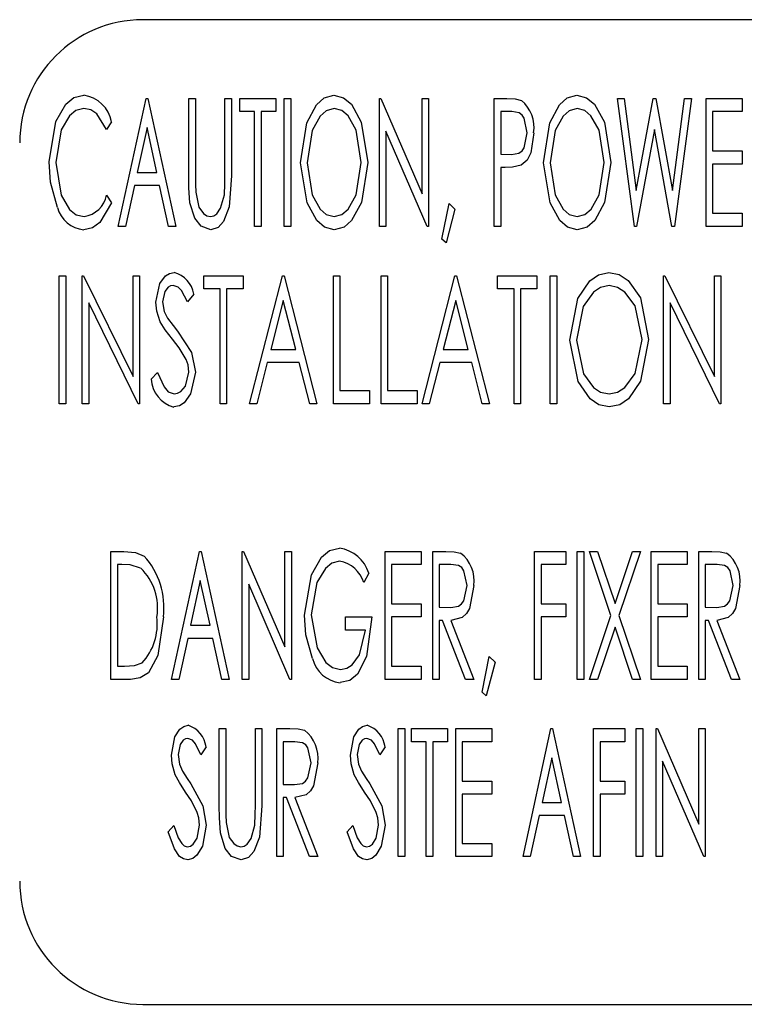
# Model space of a CAD drawing. Extents: x 21 to 164, y 8 to 115.
# Tile 37 of 53: x 81.397 to 82.133, y 62.767 to 63.767. Entities that reach past the tile are written whole.
import ezdxf

# ---------------------------------------------------------------- set-up
doc = ezdxf.new("R2010")
doc.units = 0
doc.layers.add('BODY', color=3, linetype='CONTINUOUS')

msp = doc.modelspace()

# ---------------------------------------------------------------- linework, layer by layer
at = {"layer": 'BODY', "linetype": 'CONTINUOUS'}
for p, q in [((84.2724, 63.7668), (81.5224, 63.7668)), ((81.4974, 63.5568), (81.5257, 63.6868)), ((81.5257, 63.6868), (81.5274, 63.6868)), ((81.5274, 63.6868), (81.5557, 63.5568)), ((81.5691, 63.6868), (81.5757, 63.6868)), ((81.5691, 63.6083), (81.5691, 63.6868)), ((81.5757, 63.6868), (81.5757, 63.6089)), ((81.6057, 63.6868), (81.6124, 63.6868)), ((81.6057, 63.6089), (81.6057, 63.6868)), ((81.6124, 63.6868), (81.6124, 63.6083)), ((81.6207, 63.6868), (81.6574, 63.6868)), ((81.6207, 63.6735), (81.6207, 63.6868)), ((81.6574, 63.6868), (81.6574, 63.6735)), ((81.6657, 63.6868), (81.6724, 63.6868)), ((81.6657, 63.5568), (81.6657, 63.6868)), ((81.6724, 63.6868), (81.6724, 63.5568)), ((81.7624, 63.6868), (81.7638, 63.6868)), ((81.7624, 63.5568), (81.7624, 63.6868)), ((81.7638, 63.6868), (81.8057, 63.5898)), ((81.8057, 63.6868), (81.8124, 63.6868)), ((81.8057, 63.5898), (81.8057, 63.6868)), ((81.8124, 63.6868), (81.8124, 63.5568)), ((81.8791, 63.6868), (81.8918, 63.6868)), ((81.8791, 63.5568), (81.8791, 63.6868)), ((82.0041, 63.6868), (82.011, 63.6868)), ((82.0212, 63.5568), (82.0041, 63.6868)), ((82.011, 63.6868), (82.0232, 63.5935)), ((82.0232, 63.5935), (82.0404, 63.6868)), ((82.0404, 63.6868), (82.0429, 63.6868)), ((82.0429, 63.6868), (82.0599, 63.5935)), ((82.0599, 63.5935), (82.0722, 63.6868)), ((82.0791, 63.6868), (82.0619, 63.5568)), ((82.0722, 63.6868), (82.0791, 63.6868)), ((82.0941, 63.6868), (82.1307, 63.6868)), ((82.0941, 63.5568), (82.0941, 63.6868)), ((82.1307, 63.6868), (82.1307, 63.6735)), ((81.6357, 63.6735), (81.6207, 63.6735)), ((81.6357, 63.5568), (81.6357, 63.6735)), ((81.6424, 63.6735), (81.6424, 63.5568)), ((81.6574, 63.6735), (81.6424, 63.6735)), ((81.8857, 63.6735), (81.8857, 63.6302)), ((81.8969, 63.6735), (81.8857, 63.6735)), ((82.1007, 63.6735), (82.1007, 63.6335)), ((82.1307, 63.6735), (82.1007, 63.6735)), ((81.4907, 63.663), (81.4856, 63.6552)), ((81.5266, 63.6572), (81.5167, 63.6118)), ((81.5364, 63.6118), (81.5266, 63.6572)), ((81.7691, 63.6536), (81.7691, 63.5568)), ((81.8109, 63.5568), (81.7691, 63.6536)), ((82.0416, 63.6552), (82.0234, 63.5568)), ((82.0594, 63.5568), (82.0416, 63.6552)), ((81.8857, 63.6302), (81.8964, 63.6299)), ((82.1007, 63.6335), (82.1307, 63.6335)), ((82.1307, 63.6335), (82.1307, 63.6202)), ((82.1007, 63.6202), (82.1007, 63.5702)), ((82.1307, 63.6202), (82.1007, 63.6202)), ((81.5167, 63.6118), (81.5364, 63.6118)), ((81.8857, 63.6168), (81.8857, 63.5568)), ((81.8902, 63.6168), (81.8857, 63.6168)), ((81.5138, 63.5985), (81.5047, 63.5568)), ((81.5393, 63.5985), (81.5138, 63.5985)), ((81.5484, 63.5568), (81.5393, 63.5985)), ((81.4856, 63.5885), (81.4907, 63.5808)), ((81.8257, 63.544), (81.8331, 63.5802)), ((81.8331, 63.5802), (81.8391, 63.5744)), ((81.8391, 63.5744), (81.8301, 63.5402)), ((82.1007, 63.5702), (82.1307, 63.5702)), ((82.1307, 63.5702), (82.1307, 63.5568)), ((81.5047, 63.5568), (81.4974, 63.5568)), ((81.5557, 63.5568), (81.5484, 63.5568)), ((81.6424, 63.5568), (81.6357, 63.5568)), ((81.6724, 63.5568), (81.6657, 63.5568)), ((81.7691, 63.5568), (81.7624, 63.5568)), ((81.8124, 63.5568), (81.8109, 63.5568)), ((81.8857, 63.5568), (81.8791, 63.5568)), ((82.0234, 63.5568), (82.0212, 63.5568)), ((82.0619, 63.5568), (82.0594, 63.5568)), ((82.1307, 63.5568), (82.0941, 63.5568)), ((81.8301, 63.5402), (81.8257, 63.544)), ((81.4374, 63.5068), (81.4441, 63.5068)), ((81.4374, 63.3768), (81.4374, 63.5068)), ((81.4441, 63.5068), (81.4441, 63.3768)), ((81.4607, 63.5068), (81.4621, 63.5068)), ((81.4607, 63.3768), (81.4607, 63.5068)), ((81.4621, 63.5068), (81.5124, 63.4044)), ((81.5124, 63.5068), (81.5191, 63.5068)), ((81.5124, 63.4044), (81.5124, 63.5068)), ((81.5191, 63.5068), (81.5191, 63.3768)), ((81.5841, 63.5068), (81.6241, 63.5068)), ((81.5841, 63.4935), (81.5841, 63.5068)), ((81.6241, 63.5068), (81.6241, 63.4935)), ((81.6307, 63.3768), (81.6641, 63.5068)), ((81.6641, 63.5068), (81.6657, 63.5068)), ((81.6657, 63.5068), (81.6991, 63.3768)), ((81.7157, 63.5068), (81.7224, 63.5068)), ((81.7157, 63.3768), (81.7157, 63.5068)), ((81.7224, 63.5068), (81.7224, 63.3902)), ((81.7641, 63.5068), (81.7707, 63.5068)), ((81.7641, 63.3768), (81.7641, 63.5068)), ((81.7707, 63.5068), (81.7707, 63.3902)), ((81.8057, 63.3768), (81.8391, 63.5068)), ((81.8391, 63.5068), (81.8407, 63.5068)), ((81.8407, 63.5068), (81.8741, 63.3768)), ((81.8824, 63.5068), (81.9224, 63.5068)), ((81.8824, 63.4935), (81.8824, 63.5068)), ((81.9224, 63.5068), (81.9224, 63.4935)), ((81.9357, 63.5068), (81.9424, 63.5068)), ((81.9357, 63.3768), (81.9357, 63.5068)), ((81.9424, 63.5068), (81.9424, 63.3768)), ((82.0507, 63.5068), (82.0521, 63.5068)), ((82.0507, 63.3768), (82.0507, 63.5068)), ((82.0521, 63.5068), (82.1024, 63.4044)), ((82.1024, 63.5068), (82.1091, 63.5068)), ((82.1024, 63.4044), (82.1024, 63.5068)), ((82.1091, 63.5068), (82.1091, 63.3768)), ((81.6007, 63.4935), (81.5841, 63.4935)), ((81.6007, 63.3768), (81.6007, 63.4935)), ((81.6074, 63.4935), (81.6074, 63.3768)), ((81.6241, 63.4935), (81.6074, 63.4935)), ((81.8991, 63.4935), (81.8824, 63.4935)), ((81.8991, 63.3768), (81.8991, 63.4935)), ((81.9057, 63.4935), (81.9057, 63.3768)), ((81.9224, 63.4935), (81.9057, 63.4935)), ((81.5741, 63.4882), (81.5678, 63.4802)), ((81.6649, 63.4818), (81.6521, 63.4318)), ((81.6777, 63.4318), (81.6649, 63.4818)), ((81.8399, 63.4818), (81.8271, 63.4318)), ((81.8527, 63.4318), (81.8399, 63.4818)), ((81.4674, 63.4791), (81.4674, 63.3768)), ((81.5175, 63.3768), (81.4674, 63.4791)), ((82.0574, 63.4791), (82.0574, 63.3768)), ((82.1075, 63.3768), (82.0574, 63.4791)), ((81.6521, 63.4318), (81.6777, 63.4318)), ((81.8271, 63.4318), (81.8527, 63.4318)), ((81.6487, 63.4185), (81.638, 63.3768)), ((81.6811, 63.4185), (81.6487, 63.4185)), ((81.6918, 63.3768), (81.6811, 63.4185)), ((81.8237, 63.4185), (81.813, 63.3768)), ((81.8561, 63.4185), (81.8237, 63.4185)), ((81.8668, 63.3768), (81.8561, 63.4185)), ((81.5307, 63.4019), (81.5372, 63.4085)), ((81.7224, 63.3902), (81.7524, 63.3902)), ((81.7524, 63.3902), (81.7524, 63.3768)), ((81.7707, 63.3902), (81.8007, 63.3902)), ((81.8007, 63.3902), (81.8007, 63.3768)), ((81.4441, 63.3768), (81.4374, 63.3768)), ((81.4674, 63.3768), (81.4607, 63.3768)), ((81.5191, 63.3768), (81.5175, 63.3768)), ((81.6074, 63.3768), (81.6007, 63.3768)), ((81.638, 63.3768), (81.6307, 63.3768)), ((81.6991, 63.3768), (81.6918, 63.3768)), ((81.7524, 63.3768), (81.7157, 63.3768)), ((81.8007, 63.3768), (81.7641, 63.3768)), ((81.813, 63.3768), (81.8057, 63.3768)), ((81.8741, 63.3768), (81.8668, 63.3768)), ((81.9057, 63.3768), (81.8991, 63.3768)), ((81.9424, 63.3768), (81.9357, 63.3768)), ((82.0574, 63.3768), (82.0507, 63.3768)), ((82.1091, 63.3768), (82.1075, 63.3768)), ((81.4899, 63.2268), (81.503, 63.2268)), ((81.4899, 63.0968), (81.4899, 63.2268)), ((81.5516, 63.0968), (81.5799, 63.2268)), ((81.5799, 63.2268), (81.5816, 63.2268)), ((81.5816, 63.2268), (81.6099, 63.0968)), ((81.6232, 63.2268), (81.6246, 63.2268)), ((81.6232, 63.0968), (81.6232, 63.2268)), ((81.6246, 63.2268), (81.6666, 63.1298)), ((81.6666, 63.2268), (81.6732, 63.2268)), ((81.6666, 63.1298), (81.6666, 63.2268)), ((81.6732, 63.2268), (81.6732, 63.0968)), ((81.7682, 63.2268), (81.8049, 63.2268)), ((81.7682, 63.0968), (81.7682, 63.2268)), ((81.8049, 63.2268), (81.8049, 63.2135)), ((81.8166, 63.2268), (81.8298, 63.2268)), ((81.8166, 63.0968), (81.8166, 63.2268)), ((81.9199, 63.2268), (81.9516, 63.2268)), ((81.9199, 63.0968), (81.9199, 63.2268)), ((81.9516, 63.2268), (81.9516, 63.2135)), ((81.9632, 63.2268), (81.9699, 63.2268)), ((81.9632, 63.0968), (81.9632, 63.2268)), ((81.9699, 63.2268), (81.9699, 63.0968)), ((81.9757, 63.2268), (81.9838, 63.2268)), ((81.9975, 63.1618), (81.9757, 63.2268)), ((81.9838, 63.2268), (82.0016, 63.1739)), ((82.0016, 63.1739), (82.0193, 63.2268)), ((82.0274, 63.2268), (82.0056, 63.1618)), ((82.0193, 63.2268), (82.0274, 63.2268)), ((82.0382, 63.2268), (82.0749, 63.2268)), ((82.0382, 63.0968), (82.0382, 63.2268)), ((82.0749, 63.2268), (82.0749, 63.2135)), ((82.0866, 63.2268), (82.0998, 63.2268)), ((82.0866, 63.0968), (82.0866, 63.2268)), ((81.5009, 63.2135), (81.4966, 63.2135)), ((81.4966, 63.2135), (81.4966, 63.1102)), ((81.7749, 63.2135), (81.7749, 63.1735)), ((81.8049, 63.2135), (81.7749, 63.2135)), ((81.8232, 63.2135), (81.8232, 63.1702)), ((81.8351, 63.2135), (81.8232, 63.2135)), ((81.9266, 63.2135), (81.9266, 63.1735)), ((81.9516, 63.2135), (81.9266, 63.2135)), ((82.0449, 63.2135), (82.0449, 63.1735)), ((82.0749, 63.2135), (82.0449, 63.2135)), ((82.0932, 63.2135), (82.0932, 63.1702)), ((82.1051, 63.2135), (82.0932, 63.2135)), ((81.7516, 63.2046), (81.7465, 63.1952)), ((81.5807, 63.1972), (81.5708, 63.1518)), ((81.5906, 63.1518), (81.5807, 63.1972)), ((81.6299, 63.1936), (81.6299, 63.0968)), ((81.6717, 63.0968), (81.6299, 63.1936)), ((81.7749, 63.1735), (81.8049, 63.1735)), ((81.8049, 63.1735), (81.8049, 63.1602)), ((81.8232, 63.1702), (81.8348, 63.17)), ((81.9266, 63.1735), (81.9516, 63.1735)), ((81.9516, 63.1735), (81.9516, 63.1602)), ((82.0449, 63.1735), (82.0749, 63.1735)), ((82.0749, 63.1735), (82.0749, 63.1602)), ((82.0932, 63.1702), (82.1048, 63.17)), ((81.7282, 63.1602), (81.7549, 63.1602)), ((81.7282, 63.1468), (81.7282, 63.1602)), ((81.7749, 63.1602), (81.7749, 63.1102)), ((81.8049, 63.1602), (81.7749, 63.1602)), ((81.9266, 63.1602), (81.9266, 63.0968)), ((81.9516, 63.1602), (81.9266, 63.1602)), ((81.9757, 63.0968), (81.9975, 63.1618)), ((82.0056, 63.1618), (82.0274, 63.0968)), ((82.0449, 63.1602), (82.0449, 63.1102)), ((82.0749, 63.1602), (82.0449, 63.1602)), ((81.5708, 63.1518), (81.5906, 63.1518)), ((81.8232, 63.1568), (81.8232, 63.0968)), ((81.8265, 63.1568), (81.8232, 63.1568)), ((81.8498, 63.0968), (81.8265, 63.1568)), ((81.8349, 63.1568), (81.8582, 63.0968)), ((82.0932, 63.1568), (82.0932, 63.0968)), ((82.0965, 63.1568), (82.0932, 63.1568)), ((82.1198, 63.0968), (82.0965, 63.1568)), ((82.1049, 63.1568), (82.1282, 63.0968)), ((81.7482, 63.1468), (81.7282, 63.1468)), ((82.0016, 63.1497), (81.9838, 63.0968)), ((82.0193, 63.0968), (82.0016, 63.1497)), ((81.5679, 63.1385), (81.5588, 63.0968)), ((81.5935, 63.1385), (81.5679, 63.1385)), ((81.6026, 63.0968), (81.5935, 63.1385)), ((81.8666, 63.084), (81.8739, 63.1202)), ((81.8739, 63.1202), (81.8799, 63.1144)), ((81.4966, 63.1102), (81.5037, 63.1102)), ((81.7749, 63.1102), (81.8049, 63.1102)), ((81.8049, 63.1102), (81.8049, 63.0968)), ((81.8799, 63.1144), (81.8709, 63.0802)), ((82.0449, 63.1102), (82.0749, 63.1102)), ((82.0749, 63.1102), (82.0749, 63.0968)), ((81.51, 63.0968), (81.4899, 63.0968)), ((81.5588, 63.0968), (81.5516, 63.0968)), ((81.6099, 63.0968), (81.6026, 63.0968)), ((81.6299, 63.0968), (81.6232, 63.0968)), ((81.6732, 63.0968), (81.6717, 63.0968)), ((81.8049, 63.0968), (81.7682, 63.0968)), ((81.8232, 63.0968), (81.8166, 63.0968)), ((81.8582, 63.0968), (81.8498, 63.0968)), ((81.9266, 63.0968), (81.9199, 63.0968)), ((81.9699, 63.0968), (81.9632, 63.0968)), ((81.9838, 63.0968), (81.9757, 63.0968)), ((82.0274, 63.0968), (82.0193, 63.0968)), ((82.0749, 63.0968), (82.0382, 63.0968)), ((82.0932, 63.0968), (82.0866, 63.0968)), ((82.1282, 63.0968), (82.1198, 63.0968)), ((81.8709, 63.0802), (81.8666, 63.084)), ((81.5999, 63.0468), (81.6066, 63.0468)), ((81.5999, 62.9683), (81.5999, 63.0468)), ((81.6066, 63.0468), (81.6066, 62.9689)), ((81.6366, 63.0468), (81.6432, 63.0468)), ((81.6366, 62.9689), (81.6366, 63.0468)), ((81.6432, 63.0468), (81.6432, 62.9683)), ((81.6582, 63.0468), (81.6715, 63.0468)), ((81.6582, 62.9168), (81.6582, 63.0468)), ((81.7816, 63.0468), (81.7882, 63.0468)), ((81.7816, 62.9168), (81.7816, 63.0468)), ((81.7882, 63.0468), (81.7882, 62.9168)), ((81.7949, 63.0468), (81.8316, 63.0468)), ((81.7949, 63.0335), (81.7949, 63.0468)), ((81.8316, 63.0468), (81.8316, 63.0335)), ((81.8399, 63.0468), (81.8766, 63.0468)), ((81.8399, 62.9168), (81.8399, 63.0468)), ((81.8766, 63.0468), (81.8766, 63.0335)), ((81.9082, 62.9168), (81.9366, 63.0468)), ((81.9366, 63.0468), (81.9382, 63.0468)), ((81.9382, 63.0468), (81.9666, 62.9168)), ((81.9799, 63.0468), (82.0116, 63.0468)), ((81.9799, 62.9168), (81.9799, 63.0468)), ((82.0116, 63.0468), (82.0116, 63.0335)), ((82.0232, 63.0468), (82.0299, 63.0468)), ((82.0232, 62.9168), (82.0232, 63.0468)), ((82.0299, 63.0468), (82.0299, 62.9168)), ((82.0432, 63.0468), (82.0446, 63.0468)), ((82.0432, 62.9168), (82.0432, 63.0468)), ((82.0446, 63.0468), (82.0866, 62.9498)), ((82.0866, 63.0468), (82.0932, 63.0468)), ((82.0866, 62.9498), (82.0866, 63.0468)), ((82.0932, 63.0468), (82.0932, 62.9168)), ((81.6649, 63.0335), (81.6649, 62.9902)), ((81.6767, 63.0335), (81.6649, 63.0335)), ((81.8099, 63.0335), (81.7949, 63.0335)), ((81.8099, 62.9168), (81.8099, 63.0335)), ((81.8166, 63.0335), (81.8166, 62.9168)), ((81.8316, 63.0335), (81.8166, 63.0335)), ((81.8466, 63.0335), (81.8466, 62.9935)), ((81.8766, 63.0335), (81.8466, 63.0335)), ((81.9866, 63.0335), (81.9866, 62.9935)), ((82.0116, 63.0335), (81.9866, 63.0335)), ((81.5866, 63.0282), (81.5813, 63.0202)), ((81.7682, 63.0282), (81.763, 63.0202)), ((81.9374, 63.0172), (81.9275, 62.9718)), ((81.9473, 62.9718), (81.9374, 63.0172)), ((82.0499, 63.0136), (82.0499, 62.9168)), ((82.0917, 62.9168), (82.0499, 63.0136)), ((81.6649, 62.9902), (81.6764, 62.99)), ((81.8466, 62.9935), (81.8766, 62.9935)), ((81.8766, 62.9935), (81.8766, 62.9802)), ((81.9866, 62.9935), (82.0116, 62.9935)), ((82.0116, 62.9935), (82.0116, 62.9802)), ((81.8466, 62.9802), (81.8466, 62.9302)), ((81.8766, 62.9802), (81.8466, 62.9802)), ((81.9866, 62.9802), (81.9866, 62.9168)), ((82.0116, 62.9802), (81.9866, 62.9802)), ((81.6649, 62.9768), (81.6649, 62.9168)), ((81.6681, 62.9768), (81.6649, 62.9768)), ((81.6914, 62.9168), (81.6681, 62.9768)), ((81.6766, 62.9768), (81.6999, 62.9168)), ((81.9275, 62.9718), (81.9473, 62.9718)), ((81.9246, 62.9585), (81.9155, 62.9168)), ((81.9502, 62.9585), (81.9246, 62.9585)), ((81.9593, 62.9168), (81.9502, 62.9585)), ((81.5482, 62.9419), (81.5537, 62.9485)), ((81.7299, 62.9419), (81.7354, 62.9485)), ((81.8466, 62.9302), (81.8766, 62.9302)), ((81.8766, 62.9302), (81.8766, 62.9168)), ((81.6649, 62.9168), (81.6582, 62.9168)), ((81.6999, 62.9168), (81.6914, 62.9168)), ((81.7882, 62.9168), (81.7816, 62.9168)), ((81.8166, 62.9168), (81.8099, 62.9168)), ((81.8766, 62.9168), (81.8399, 62.9168)), ((81.9155, 62.9168), (81.9082, 62.9168)), ((81.9666, 62.9168), (81.9593, 62.9168)), ((81.9866, 62.9168), (81.9799, 62.9168)), ((82.0299, 62.9168), (82.0232, 62.9168)), ((82.0499, 62.9168), (82.0432, 62.9168)), ((82.0932, 62.9168), (82.0917, 62.9168)), ((81.5224, 62.7668), (84.2724, 62.7668))]:
    msp.add_line(p, q, dxfattribs=at)
at = {"layer": 'BODY', "linetype": 'CONTINUOUS', "flags": 128}
for points in [[(81.4274, 63.6226), (81.4341, 63.6633), (81.4443, 63.6812), (81.4524, 63.6877), (81.4624, 63.6902)], [(81.6824, 63.6213), (81.6888, 63.6621), (81.6986, 63.6803), (81.7063, 63.6873), (81.7161, 63.6902)], [(81.7161, 63.6902), (81.7261, 63.6876), (81.7341, 63.6809), (81.7441, 63.6628), (81.7507, 63.6219)], [(81.9291, 63.6213), (81.9355, 63.6621), (81.9453, 63.6803), (81.953, 63.6873), (81.9628, 63.6902)], [(81.9628, 63.6902), (81.9728, 63.6876), (81.9807, 63.6809), (81.9908, 63.6628), (81.9974, 63.6219)], [(81.8918, 63.6868), (81.9002, 63.6864), (81.9066, 63.6849)], [(81.4624, 63.6768), (81.4543, 63.6747), (81.4478, 63.6693), (81.4394, 63.6548), (81.4341, 63.6217)], [(81.4856, 63.6552), (81.4757, 63.6711), (81.4696, 63.6753), (81.4624, 63.6768)], [(81.7164, 63.6768), (81.7085, 63.6744), (81.7023, 63.6689), (81.6942, 63.6543), (81.6891, 63.6213)], [(81.7441, 63.6219), (81.7388, 63.6546), (81.7306, 63.6691), (81.7243, 63.6745), (81.7164, 63.6768)], [(81.9124, 63.6519), (81.9094, 63.6668), (81.9074, 63.67), (81.9044, 63.6723), (81.8969, 63.6735)], [(81.9631, 63.6768), (81.9552, 63.6744), (81.949, 63.6689), (81.9409, 63.6543), (81.9357, 63.6213)], [(81.9907, 63.6219), (81.9854, 63.6546), (81.9772, 63.6691), (81.971, 63.6745), (81.9631, 63.6768)], [(81.8964, 63.6299), (81.9041, 63.6311), (81.9072, 63.6335), (81.9094, 63.6367), (81.9124, 63.6519)], [(81.9191, 63.652), (81.9161, 63.6315), (81.9124, 63.6243), (81.9064, 63.619)], [(81.4356, 63.5762), (81.4287, 63.6018), (81.4274, 63.6226)], [(81.4341, 63.6217), (81.4395, 63.5885), (81.448, 63.574), (81.4546, 63.5688), (81.4628, 63.5668)], [(81.7167, 63.5535), (81.7068, 63.5561), (81.699, 63.5628), (81.689, 63.5808), (81.6824, 63.6213)], [(81.6891, 63.6213), (81.6943, 63.5888), (81.7023, 63.5744), (81.7085, 63.569), (81.7164, 63.5668)], [(81.7164, 63.5668), (81.7244, 63.569), (81.7307, 63.5744), (81.7388, 63.589), (81.7441, 63.6219)], [(81.7507, 63.6219), (81.7442, 63.5812), (81.7343, 63.563), (81.7266, 63.5562), (81.7167, 63.5535)], [(81.9633, 63.5535), (81.9534, 63.5561), (81.9457, 63.5628), (81.9357, 63.5808), (81.9291, 63.6213)], [(81.9357, 63.6213), (81.941, 63.5888), (81.949, 63.5744), (81.9552, 63.569), (81.9631, 63.5668)], [(81.9631, 63.5668), (81.9711, 63.569), (81.9774, 63.5744), (81.9855, 63.589), (81.9907, 63.6219)], [(81.9974, 63.6219), (81.9908, 63.5812), (81.981, 63.563), (81.9732, 63.5562), (81.9633, 63.5535)], [(81.9064, 63.619), (81.8975, 63.6171), (81.8902, 63.6168)], [(81.5702, 63.5809), (81.5692, 63.5962), (81.5691, 63.6083)], [(81.5757, 63.6089), (81.5758, 63.5993), (81.576, 63.5916)], [(81.6124, 63.6083), (81.61, 63.5766), (81.6041, 63.5619), (81.5988, 63.5559), (81.5914, 63.5535)], [(81.6051, 63.5888), (81.6056, 63.6), (81.6057, 63.6089)], [(81.576, 63.5916), (81.5793, 63.5763), (81.584, 63.57), (81.5872, 63.5677), (81.591, 63.5668)], [(81.4907, 63.5808), (81.4788, 63.5608), (81.4714, 63.5554), (81.4624, 63.5535)], [(81.5914, 63.5535), (81.5817, 63.557), (81.5752, 63.5652), (81.5702, 63.5809)], [(81.591, 63.5668), (81.5944, 63.5676), (81.5973, 63.5696), (81.6013, 63.5753), (81.6051, 63.5888)], [(81.5357, 63.4798), (81.5395, 63.4988), (81.5453, 63.5066), (81.5494, 63.5092), (81.5541, 63.5102)], [(81.9557, 63.4413), (81.9639, 63.4836), (81.9759, 63.5015), (81.9847, 63.5078), (81.9952, 63.5102)], [(81.9952, 63.5102), (82.0059, 63.5081), (82.0149, 63.5021), (82.0273, 63.4843), (82.0357, 63.4419)], [(81.5533, 63.4968), (81.5506, 63.4964), (81.5482, 63.4951), (81.5448, 63.4909), (81.5424, 63.4804)], [(81.5678, 63.4802), (81.5617, 63.4917), (81.5581, 63.4953), (81.5533, 63.4968)], [(81.9956, 63.4968), (81.987, 63.4949), (81.9797, 63.49), (81.9694, 63.4757), (81.9624, 63.4413)], [(82.0291, 63.4419), (82.022, 63.4762), (82.0115, 63.4902), (82.0041, 63.495), (81.9956, 63.4968)], [(81.5424, 63.4804), (81.544, 63.4706), (81.5474, 63.4636)], [(81.54, 63.46), (81.5365, 63.4709), (81.5357, 63.4798)], [(81.5525, 63.4424), (81.545, 63.4519), (81.54, 63.46)], [(81.5474, 63.4636), (81.5531, 63.4562), (81.5577, 63.4506)], [(81.5577, 63.4506), (81.5717, 63.4287), (81.5757, 63.4087)], [(81.5663, 63.4216), (81.5592, 63.4337), (81.5525, 63.4424)], [(81.9958, 63.3735), (81.9853, 63.3756), (81.9764, 63.3816), (81.9642, 63.3993), (81.9557, 63.4413)], [(81.9624, 63.4413), (81.9695, 63.4073), (81.9797, 63.3932), (81.987, 63.3885), (81.9956, 63.3868)], [(81.9956, 63.3868), (82.0042, 63.3886), (82.0116, 63.3933), (82.0221, 63.4075), (82.0291, 63.4419)], [(82.0357, 63.4419), (82.0274, 63.3997), (82.0153, 63.3818), (82.0064, 63.3757), (81.9958, 63.3735)], [(81.5691, 63.4089), (81.5682, 63.4162), (81.5663, 63.4216)], [(81.5372, 63.4085), (81.544, 63.3938), (81.5482, 63.389), (81.5541, 63.3868)], [(81.5757, 63.4087), (81.5709, 63.3867), (81.5642, 63.3776), (81.5595, 63.3746), (81.5539, 63.3735)], [(81.5541, 63.3868), (81.5577, 63.3875), (81.5609, 63.3892), (81.5657, 63.3947), (81.5691, 63.4089)], [(81.6866, 63.1619), (81.6934, 63.203), (81.7038, 63.2211), (81.7119, 63.2277), (81.722, 63.2302)], [(81.503, 63.2268), (81.515, 63.2257), (81.5236, 63.2221)], [(81.8298, 63.2268), (81.8383, 63.2265), (81.8449, 63.2251)], [(82.0998, 63.2268), (82.1083, 63.2265), (82.1149, 63.2251)], [(81.5201, 63.2098), (81.5096, 63.213), (81.5009, 63.2135)], [(81.7221, 63.2168), (81.7141, 63.2147), (81.7077, 63.2094), (81.699, 63.1952), (81.6932, 63.1624)], [(81.8516, 63.1921), (81.8483, 63.2072), (81.846, 63.2103), (81.8427, 63.2124), (81.8351, 63.2135)], [(82.1216, 63.1921), (82.1183, 63.2072), (82.116, 63.2103), (82.1127, 63.2124), (82.1051, 63.2135)], [(81.8348, 63.17), (81.8426, 63.1712), (81.8459, 63.1734), (81.8482, 63.1767), (81.8516, 63.1921)], [(81.8582, 63.1921), (81.8539, 63.1688), (81.8508, 63.1637), (81.8464, 63.1597), (81.8349, 63.1568)], [(82.1048, 63.17), (82.1126, 63.1712), (82.1159, 63.1734), (82.1182, 63.1767), (82.1216, 63.1921)], [(82.1282, 63.1921), (82.1239, 63.1688), (82.1208, 63.1637), (82.1164, 63.1597), (82.1049, 63.1568)], [(81.5432, 63.1602), (81.5376, 63.121), (81.5282, 63.1036), (81.5198, 63.0983), (81.51, 63.0968)], [(81.6945, 63.1181), (81.6879, 63.1422), (81.6866, 63.1619)], [(81.6932, 63.1624), (81.6992, 63.1288), (81.7081, 63.1141), (81.7149, 63.1089), (81.7231, 63.1068)], [(81.7549, 63.1602), (81.7495, 63.1201), (81.7402, 63.1022), (81.7324, 63.0958), (81.7227, 63.0935)], [(81.7231, 63.1068), (81.7294, 63.1081), (81.7348, 63.1115), (81.7422, 63.1219), (81.7482, 63.1468)], [(81.5037, 63.1102), (81.514, 63.1109), (81.5216, 63.1135)], [(81.5516, 63.0198), (81.5549, 63.0384), (81.56, 63.0463), (81.5638, 63.0491), (81.5684, 63.0502)], [(81.7332, 63.0198), (81.7365, 63.0384), (81.7416, 63.0463), (81.7454, 63.0491), (81.75, 63.0502)], [(81.6715, 63.0468), (81.68, 63.0465), (81.6865, 63.0451)], [(81.5681, 63.0368), (81.5655, 63.0364), (81.5633, 63.035), (81.5603, 63.0307), (81.5582, 63.0204)], [(81.5813, 63.0202), (81.5759, 63.0315), (81.5727, 63.0352), (81.5681, 63.0368)], [(81.6932, 63.0121), (81.6899, 63.0272), (81.6877, 63.0303), (81.6844, 63.0324), (81.6767, 63.0335)], [(81.7498, 63.0368), (81.7472, 63.0364), (81.745, 63.035), (81.7419, 63.0307), (81.7399, 63.0204)], [(81.763, 63.0202), (81.7576, 63.0315), (81.7543, 63.0352), (81.7498, 63.0368)], [(81.5582, 63.0204), (81.5595, 63.0107), (81.5625, 63.0036)], [(81.7399, 63.0204), (81.7412, 63.0107), (81.7442, 63.0036)], [(81.5552, 63), (81.5522, 63.011), (81.5516, 63.0198)], [(81.6764, 62.99), (81.6843, 62.9912), (81.6876, 62.9934), (81.6899, 62.9967), (81.6932, 63.0121)], [(81.6999, 63.0121), (81.6955, 62.9888), (81.6924, 62.9837), (81.688, 62.9797), (81.6766, 62.9768)], [(81.7368, 63), (81.7339, 63.011), (81.7332, 63.0198)], [(81.5658, 62.9824), (81.5594, 62.992), (81.5552, 63)], [(81.5625, 63.0036), (81.5673, 62.9963), (81.5712, 62.9906)], [(81.7475, 62.9824), (81.7411, 62.992), (81.7368, 63)], [(81.7442, 63.0036), (81.749, 62.9963), (81.7529, 62.9906)], [(81.5712, 62.9906), (81.5833, 62.9683), (81.5866, 62.9487)], [(81.7529, 62.9906), (81.7649, 62.9683), (81.7682, 62.9487)], [(81.5776, 62.9616), (81.5716, 62.9736), (81.5658, 62.9824)], [(81.7592, 62.9616), (81.7533, 62.9736), (81.7475, 62.9824)], [(81.5799, 62.9489), (81.5792, 62.9561), (81.5776, 62.9616)], [(81.6011, 62.9409), (81.6, 62.9562), (81.5999, 62.9683)], [(81.6066, 62.9689), (81.6066, 62.9593), (81.6068, 62.9516)], [(81.6432, 62.9683), (81.6408, 62.9366), (81.6349, 62.9219), (81.6297, 62.9159), (81.6222, 62.9135)], [(81.6359, 62.9488), (81.6365, 62.9601), (81.6366, 62.9689)], [(81.7616, 62.9489), (81.7608, 62.9561), (81.7592, 62.9616)], [(81.6068, 62.9516), (81.6101, 62.9363), (81.6148, 62.93), (81.6181, 62.9277), (81.6219, 62.9268)], [(81.568, 62.9135), (81.5635, 62.9145), (81.5597, 62.9171), (81.5544, 62.9246), (81.5482, 62.9419)], [(81.5537, 62.9485), (81.5582, 62.9358), (81.5618, 62.93), (81.5643, 62.9278), (81.5675, 62.9268)], [(81.5675, 62.9268), (81.5709, 62.9276), (81.5736, 62.9296), (81.5774, 62.9354), (81.5799, 62.9489)], [(81.5866, 62.9487), (81.5828, 62.9275), (81.5773, 62.9182), (81.5732, 62.9148), (81.568, 62.9135)], [(81.6222, 62.9135), (81.6125, 62.917), (81.606, 62.9252), (81.6011, 62.9409)], [(81.6219, 62.9268), (81.6253, 62.9276), (81.6281, 62.9296), (81.6322, 62.9353), (81.6359, 62.9488)], [(81.7497, 62.9135), (81.7452, 62.9145), (81.7414, 62.9171), (81.7361, 62.9246), (81.7299, 62.9419)], [(81.7354, 62.9485), (81.7399, 62.9358), (81.7435, 62.93), (81.746, 62.9278), (81.7492, 62.9268)], [(81.7492, 62.9268), (81.7525, 62.9276), (81.7553, 62.9296), (81.7591, 62.9354), (81.7616, 62.9489)], [(81.7682, 62.9487), (81.7644, 62.9275), (81.759, 62.9182), (81.7548, 62.9148), (81.7497, 62.9135)]]:
    msp.add_lwpolyline(points, dxfattribs=at)
at = {"layer": 'BODY', "linetype": 'CONTINUOUS'}
for centre, radius, start, end in [((81.5224, 63.6418), 0.125, 90, 180), ((81.4577, 63.6569), 0.0335, 10.3623, 82.0533), ((81.8831, 63.6572), 0.0363, 351.7187, 49.7118), ((81.4582, 63.5946), 0.0281, 279.4392, 347.5438), ((81.4651, 63.5838), 0.0304, 194.3814, 265.0513), ((81.547, 63.4837), 0.0274, 9.4004, 74.9125), ((81.5623, 63.404), 0.0317, 183.8771, 254.6), ((81.7165, 63.1939), 0.0367, 17.0634, 81.3668), ((81.4655, 63.1697), 0.0783, 353.0375, 42.0456), ((81.8234, 63.1972), 0.0352, 351.6961, 52.3879), ((82.0934, 63.1972), 0.0352, 351.6969, 52.387), ((81.7168, 63.1863), 0.031, 16.6142, 80.18), ((81.4816, 63.1695), 0.0558, 350.365, 46.2699), ((81.4793, 63.1528), 0.0577, 317.0297, 7.3885), ((81.7259, 63.1255), 0.0322, 193.4126, 264.328), ((81.56, 63.0248), 0.0267, 7.2805, 71.8372), ((81.7417, 63.0248), 0.0267, 7.2808, 71.8369), ((81.665, 63.0172), 0.0352, 351.6913, 52.3955), ((81.5224, 62.8918), 0.125, 180, 270)]:
    msp.add_arc(centre, radius, start, end, dxfattribs=at)

doc.saveas('drawing.dxf')
